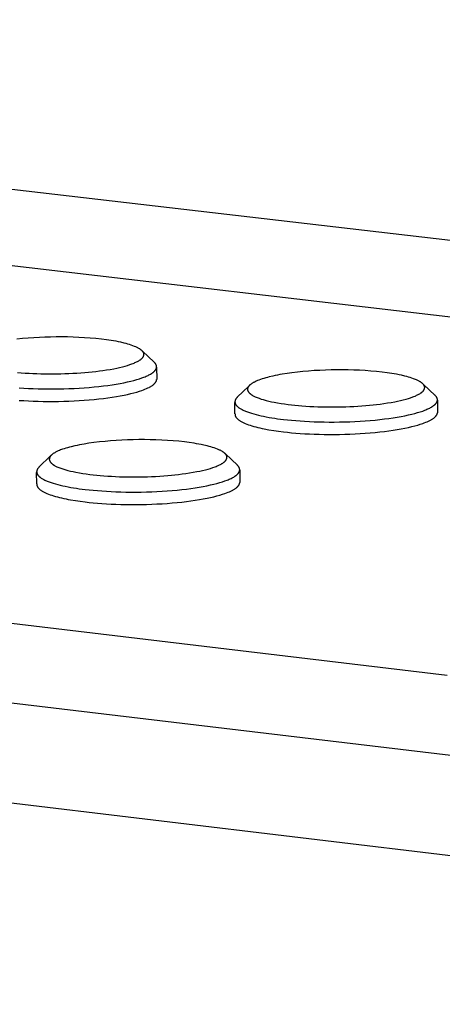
# Model space of a CAD drawing. Extents: x 11880 to 25577, y 6756 to 10446.
# Tile 53 of 87: x 23234 to 23264, y 7697 to 7767. Entities that reach past the tile are written whole.
import ezdxf

# ---------------------------------------------------------------- set-up
doc = ezdxf.new("R2010")
doc.units = 0
doc.header["$MEASUREMENT"] = 0
doc.layers.add('HAIRLINE', color=178, linetype='CONTINUOUS')

msp = doc.modelspace()

# ---------------------------------------------------------------- linework, layer by layer
at = {"layer": 'HAIRLINE'}
for p, q in [((23129.785, 7767.312), (23429.035, 7732.38)), ((23215.024, 7751.919), (23317.99, 7739.864)), ((23242.408, 7743.715), (23243.254, 7742.915)), ((23243.42, 7742.565), (23243.425, 7741.68)), ((23249.164, 7740.422), (23249.987, 7741.224)), ((23262.415, 7741.366), (23263.264, 7740.562)), ((23050.523, 7740.413), (23352.761, 7704.422)), ((23249.005, 7739.245), (23249.001, 7740.054)), ((23263.431, 7740.214), (23263.435, 7739.328)), ((23235.036, 7735.443), (23235.863, 7736.249)), ((23248.325, 7736.392), (23249.174, 7735.589)), ((23234.876, 7734.264), (23234.872, 7735.075)), ((23249.342, 7735.236), (23249.347, 7734.348)), ((23352.788, 7697.201), (23050.577, 7733.327)), ((23264.125, 7720.625), (23160.444, 7732.934))]:
    msp.add_line(p, q, dxfattribs=at)
for points in [[(23233.514, 7742.191), (23233.762, 7742.171), (23234.044, 7742.15), (23234.327, 7742.133), (23234.61, 7742.119), (23234.892, 7742.108), (23235.175, 7742.1), (23235.458, 7742.094), (23235.741, 7742.091), (23236.024, 7742.091), (23236.309, 7742.094), (23236.595, 7742.099), (23236.88, 7742.107), (23237.165, 7742.117), (23237.45, 7742.131), (23237.735, 7742.147), (23238.019, 7742.166), (23238.304, 7742.188), (23238.563, 7742.211), (23238.823, 7742.237), (23239.082, 7742.266), (23239.34, 7742.298), (23239.598, 7742.333), (23239.856, 7742.372), (23240.113, 7742.415), (23240.369, 7742.462), (23240.574, 7742.503), (23240.779, 7742.548), (23240.982, 7742.596), (23241.184, 7742.65), (23241.346, 7742.697), (23241.506, 7742.748), (23241.665, 7742.804), (23241.744, 7742.834), (23241.822, 7742.865), (23241.879, 7742.89), (23241.936, 7742.915), (23241.992, 7742.942), (23242.048, 7742.97), (23242.103, 7743), (23242.157, 7743.031), (23242.183, 7743.048), (23242.21, 7743.064), (23242.236, 7743.082), (23242.261, 7743.1), (23242.296, 7743.126), (23242.314, 7743.139), (23242.33, 7743.153), (23242.347, 7743.167), (23242.363, 7743.182), (23242.378, 7743.197), (23242.393, 7743.212), (23242.401, 7743.22), (23242.408, 7743.228), (23242.415, 7743.236), (23242.421, 7743.244), (23242.428, 7743.252), (23242.435, 7743.261), (23242.441, 7743.269), (23242.447, 7743.278), (23242.453, 7743.287), (23242.458, 7743.296), (23242.464, 7743.305), (23242.469, 7743.314), (23242.474, 7743.324), (23242.478, 7743.333), (23242.483, 7743.343), (23242.487, 7743.353), (23242.491, 7743.364), (23242.496, 7743.375), (23242.499, 7743.387), (23242.503, 7743.399), (23242.505, 7743.41), (23242.508, 7743.422), (23242.509, 7743.428), (23242.51, 7743.434), (23242.511, 7743.44), (23242.512, 7743.446), (23242.512, 7743.452), (23242.513, 7743.458), (23242.513, 7743.464), (23242.514, 7743.47), (23242.514, 7743.476), (23242.514, 7743.482), (23242.514, 7743.488), (23242.514, 7743.494), (23242.514, 7743.5), (23242.513, 7743.506), (23242.513, 7743.512), (23242.512, 7743.518), (23242.511, 7743.524), (23242.51, 7743.529), (23242.509, 7743.535), (23242.508, 7743.541), (23242.506, 7743.548), (23242.505, 7743.554), (23242.503, 7743.561), (23242.501, 7743.567), (23242.498, 7743.573), (23242.496, 7743.58), (23242.493, 7743.586), (23242.491, 7743.592), (23242.488, 7743.598), (23242.485, 7743.604), (23242.482, 7743.611), (23242.478, 7743.617), (23242.475, 7743.623), (23242.471, 7743.628), (23242.464, 7743.64), (23242.456, 7743.652), (23242.448, 7743.663), (23242.439, 7743.674), (23242.431, 7743.685), (23242.421, 7743.696), (23242.412, 7743.706), (23242.403, 7743.717), (23242.393, 7743.727), (23242.382, 7743.738), (23242.37, 7743.749), (23242.359, 7743.76), (23242.347, 7743.77), (23242.323, 7743.791), (23242.299, 7743.81), (23242.275, 7743.829), (23242.249, 7743.847), (23242.224, 7743.864), (23242.198, 7743.88), (23242.157, 7743.905), (23242.116, 7743.928), (23242.074, 7743.95), (23242.031, 7743.972), (23241.987, 7743.992), (23241.944, 7744.012), (23241.855, 7744.05), (23241.735, 7744.096), (23241.614, 7744.14), (23241.491, 7744.18), (23241.368, 7744.217), (23241.244, 7744.251), (23241.119, 7744.283), (23240.868, 7744.341), (23240.698, 7744.376), (23240.528, 7744.409), (23240.357, 7744.44), (23240.186, 7744.468), (23239.843, 7744.519), (23239.499, 7744.563), (23239.096, 7744.605), (23238.693, 7744.641), (23238.289, 7744.67), (23237.885, 7744.692), (23237.48, 7744.708), (23237.075, 7744.719), (23236.67, 7744.723), (23236.265, 7744.722), (23235.864, 7744.717), (23235.464, 7744.706), (23235.063, 7744.689), (23234.663, 7744.667), (23234.263, 7744.639), (23233.864, 7744.604), (23233.465, 7744.563)], [(23233.631, 7741.092), (23233.954, 7741.072), (23234.287, 7741.054), (23234.629, 7741.04), (23234.978, 7741.029), (23235.334, 7741.021), (23235.695, 7741.017), (23236.061, 7741.018), (23236.429, 7741.022), (23236.799, 7741.03), (23237.169, 7741.042), (23237.537, 7741.058), (23237.902, 7741.078), (23238.262, 7741.102), (23238.617, 7741.129), (23238.964, 7741.161), (23239.302, 7741.195), (23239.631, 7741.233), (23239.949, 7741.274), (23240.254, 7741.318), (23240.547, 7741.365), (23240.826, 7741.414), (23241.091, 7741.465), (23241.341, 7741.518), (23241.576, 7741.572), (23241.796, 7741.628), (23242, 7741.685), (23242.189, 7741.743), (23242.363, 7741.801), (23242.52, 7741.859), (23242.596, 7741.889), (23242.668, 7741.919), (23242.738, 7741.95), (23242.806, 7741.982), (23242.87, 7742.014), (23242.931, 7742.046), (23242.99, 7742.079), (23243.045, 7742.113), (23243.071, 7742.13), (23243.097, 7742.147), (23243.121, 7742.164), (23243.145, 7742.181), (23243.168, 7742.198), (23243.19, 7742.216), (23243.211, 7742.233), (23243.231, 7742.251), (23243.25, 7742.269), (23243.268, 7742.287), (23243.285, 7742.304), (23243.301, 7742.322), (23243.317, 7742.34), (23243.324, 7742.349), (23243.331, 7742.359), (23243.338, 7742.368), (23243.344, 7742.377), (23243.35, 7742.386), (23243.356, 7742.395), (23243.362, 7742.404), (23243.367, 7742.413), (23243.373, 7742.422), (23243.377, 7742.432), (23243.382, 7742.441), (23243.386, 7742.45), (23243.391, 7742.459), (23243.394, 7742.468), (23243.398, 7742.478), (23243.401, 7742.487), (23243.404, 7742.496), (23243.407, 7742.505), (23243.41, 7742.515), (23243.412, 7742.524), (23243.414, 7742.533), (23243.416, 7742.543), (23243.417, 7742.552), (23243.418, 7742.561), (23243.419, 7742.571), (23243.42, 7742.58), (23243.42, 7742.589), (23243.42, 7742.599), (23243.42, 7742.608), (23243.419, 7742.617), (23243.419, 7742.627), (23243.418, 7742.636), (23243.416, 7742.645), (23243.415, 7742.655), (23243.413, 7742.664), (23243.41, 7742.673), (23243.408, 7742.683), (23243.405, 7742.692), (23243.402, 7742.702), (23243.399, 7742.711), (23243.395, 7742.72), (23243.391, 7742.73), (23243.387, 7742.739), (23243.383, 7742.748), (23243.378, 7742.758), (23243.373, 7742.767), (23243.368, 7742.776), (23243.362, 7742.786), (23243.356, 7742.795), (23243.35, 7742.804), (23243.344, 7742.813), (23243.337, 7742.823), (23243.33, 7742.832), (23243.322, 7742.841), (23243.315, 7742.851), (23243.307, 7742.86), (23243.299, 7742.869), (23243.29, 7742.878), (23243.273, 7742.897), (23243.254, 7742.915)], [(23233.636, 7740.207), (23233.959, 7740.186), (23234.292, 7740.168), (23234.633, 7740.154), (23234.983, 7740.143), (23235.338, 7740.136), (23235.7, 7740.132), (23236.065, 7740.132), (23236.434, 7740.136), (23236.803, 7740.144), (23237.173, 7740.156), (23237.541, 7740.172), (23237.906, 7740.192), (23238.267, 7740.216), (23238.621, 7740.244), (23238.969, 7740.275), (23239.307, 7740.31), (23239.636, 7740.348), (23239.953, 7740.389), (23240.259, 7740.433), (23240.552, 7740.48), (23240.831, 7740.529), (23241.096, 7740.58), (23241.346, 7740.633), (23241.581, 7740.687), (23241.801, 7740.743), (23242.005, 7740.8), (23242.194, 7740.857), (23242.368, 7740.916), (23242.48, 7740.956), (23242.587, 7740.998), (23242.69, 7741.041), (23242.787, 7741.086), (23242.878, 7741.131), (23242.922, 7741.154), (23242.964, 7741.177), (23243.004, 7741.2), (23243.043, 7741.224), (23243.08, 7741.248), (23243.116, 7741.272), (23243.15, 7741.296), (23243.182, 7741.321), (23243.212, 7741.346), (23243.226, 7741.358), (23243.24, 7741.37), (23243.253, 7741.383), (23243.266, 7741.395), (23243.279, 7741.408), (23243.291, 7741.421), (23243.302, 7741.433), (23243.313, 7741.446), (23243.324, 7741.459), (23243.334, 7741.472), (23243.343, 7741.484), (23243.352, 7741.497), (23243.361, 7741.51), (23243.369, 7741.523), (23243.376, 7741.536), (23243.383, 7741.549), (23243.39, 7741.562), (23243.395, 7741.575), (23243.398, 7741.582), (23243.401, 7741.588), (23243.403, 7741.595), (23243.406, 7741.601), (23243.408, 7741.608), (23243.41, 7741.614), (23243.412, 7741.621), (23243.414, 7741.627), (23243.415, 7741.634), (23243.417, 7741.641), (23243.418, 7741.647), (23243.42, 7741.654), (23243.421, 7741.66), (23243.422, 7741.667), (23243.423, 7741.673), (23243.423, 7741.68)], [(23249.164, 7740.422), (23249.15, 7740.407), (23249.136, 7740.393), (23249.123, 7740.379), (23249.111, 7740.364), (23249.099, 7740.35), (23249.088, 7740.335), (23249.077, 7740.321), (23249.067, 7740.306), (23249.058, 7740.292), (23249.054, 7740.284), (23249.05, 7740.277), (23249.046, 7740.27), (23249.042, 7740.262), (23249.038, 7740.255), (23249.035, 7740.248), (23249.032, 7740.24), (23249.028, 7740.233), (23249.025, 7740.226), (23249.023, 7740.218), (23249.02, 7740.211), (23249.017, 7740.203), (23249.015, 7740.196), (23249.013, 7740.189), (23249.011, 7740.181), (23249.009, 7740.174), (23249.008, 7740.166), (23249.006, 7740.159), (23249.005, 7740.151), (23249.004, 7740.144), (23249.003, 7740.136), (23249.002, 7740.129), (23249.002, 7740.122), (23249.001, 7740.114), (23249.001, 7740.107), (23249.001, 7740.099), (23249.001, 7740.092), (23249.002, 7740.084), (23249.002, 7740.077), (23249.003, 7740.069), (23249.004, 7740.062), (23249.005, 7740.054), (23249.006, 7740.047), (23249.007, 7740.039), (23249.009, 7740.032), (23249.011, 7740.024), (23249.012, 7740.017), (23249.015, 7740.009), (23249.017, 7740.002), (23249.019, 7739.994), (23249.022, 7739.987), (23249.025, 7739.979), (23249.028, 7739.972), (23249.031, 7739.964), (23249.034, 7739.957), (23249.038, 7739.95), (23249.042, 7739.942), (23249.046, 7739.935), (23249.05, 7739.927), (23249.054, 7739.92), (23249.059, 7739.912), (23249.063, 7739.905), (23249.073, 7739.89), (23249.084, 7739.875), (23249.095, 7739.86), (23249.107, 7739.845), (23249.12, 7739.831), (23249.133, 7739.816), (23249.147, 7739.801), (23249.162, 7739.786), (23249.178, 7739.772), (23249.194, 7739.757), (23249.211, 7739.743), (23249.229, 7739.728), (23249.247, 7739.714), (23249.266, 7739.699), (23249.286, 7739.685), (23249.328, 7739.656), (23249.372, 7739.628), (23249.42, 7739.6), (23249.469, 7739.572), (23249.522, 7739.544), (23249.577, 7739.517), (23249.635, 7739.49), (23249.695, 7739.463), (23249.758, 7739.437), (23249.89, 7739.385), (23250.032, 7739.335), (23250.182, 7739.286), (23250.341, 7739.24), (23250.507, 7739.194), (23250.68, 7739.151), (23250.86, 7739.11), (23251.045, 7739.07), (23251.236, 7739.032), (23251.432, 7738.997), (23251.632, 7738.963), (23251.835, 7738.931), (23252.042, 7738.901), (23252.25, 7738.874), (23252.461, 7738.848), (23252.74, 7738.817), (23253.03, 7738.788), (23253.333, 7738.762), (23253.646, 7738.738), (23253.97, 7738.717), (23254.303, 7738.699), (23254.645, 7738.685), (23254.995, 7738.674), (23255.351, 7738.667), (23255.713, 7738.663), (23256.079, 7738.663), (23256.448, 7738.667), (23256.818, 7738.675), (23257.188, 7738.687), (23257.557, 7738.703), (23257.922, 7738.723), (23258.283, 7738.747), (23258.637, 7738.775), (23258.985, 7738.806), (23259.323, 7738.841), (23259.652, 7738.879), (23259.969, 7738.921), (23260.275, 7738.965), (23260.568, 7739.011), (23260.846, 7739.06), (23261.111, 7739.112), (23261.361, 7739.165), (23261.596, 7739.219), (23261.815, 7739.275), (23262.019, 7739.332), (23262.208, 7739.39), (23262.381, 7739.448), (23262.538, 7739.506), (23262.612, 7739.536), (23262.685, 7739.567), (23262.754, 7739.598), (23262.821, 7739.629), (23262.885, 7739.661), (23262.946, 7739.694), (23263.004, 7739.727), (23263.059, 7739.76), (23263.085, 7739.777), (23263.11, 7739.794), (23263.135, 7739.811), (23263.158, 7739.828), (23263.181, 7739.846), (23263.203, 7739.863), (23263.224, 7739.881), (23263.243, 7739.898), (23263.262, 7739.916), (23263.28, 7739.934), (23263.298, 7739.952), (23263.314, 7739.97), (23263.329, 7739.988), (23263.336, 7739.997), (23263.343, 7740.006), (23263.349, 7740.015), (23263.356, 7740.024), (23263.362, 7740.033), (23263.368, 7740.042), (23263.374, 7740.051), (23263.379, 7740.061), (23263.384, 7740.07), (23263.389, 7740.079), (23263.394, 7740.088), (23263.398, 7740.097), (23263.402, 7740.106), (23263.406, 7740.116), (23263.409, 7740.125), (23263.413, 7740.134), (23263.416, 7740.143), (23263.418, 7740.153), (23263.421, 7740.162), (23263.423, 7740.171), (23263.425, 7740.181), (23263.427, 7740.19), (23263.428, 7740.199), (23263.429, 7740.209), (23263.43, 7740.218), (23263.431, 7740.227), (23263.431, 7740.237), (23263.431, 7740.246), (23263.431, 7740.255), (23263.43, 7740.265), (23263.429, 7740.274), (23263.428, 7740.283), (23263.427, 7740.293), (23263.425, 7740.302), (23263.423, 7740.311), (23263.421, 7740.321), (23263.418, 7740.33), (23263.416, 7740.339), (23263.412, 7740.349), (23263.409, 7740.358), (23263.405, 7740.367), (23263.402, 7740.377), (23263.397, 7740.386), (23263.393, 7740.396), (23263.388, 7740.405), (23263.383, 7740.414), (23263.378, 7740.424), (23263.372, 7740.433), (23263.366, 7740.442), (23263.36, 7740.451), (23263.354, 7740.461), (23263.347, 7740.47), (23263.34, 7740.479), (23263.333, 7740.489), (23263.325, 7740.498), (23263.317, 7740.507), (23263.309, 7740.516), (23263.3, 7740.526), (23263.283, 7740.544), (23263.264, 7740.562)], [(23249.007, 7739.245), (23249.006, 7739.239), (23249.006, 7739.233), (23249.006, 7739.227), (23249.006, 7739.22), (23249.006, 7739.214), (23249.006, 7739.208), (23249.006, 7739.201), (23249.006, 7739.195), (23249.007, 7739.189), (23249.007, 7739.182), (23249.008, 7739.176), (23249.009, 7739.17), (23249.01, 7739.163), (23249.011, 7739.157), (23249.012, 7739.151), (23249.014, 7739.144), (23249.015, 7739.138), (23249.017, 7739.132), (23249.019, 7739.125), (23249.02, 7739.119), (23249.022, 7739.113), (23249.025, 7739.106), (23249.027, 7739.1), (23249.029, 7739.094), (23249.032, 7739.087), (23249.034, 7739.081), (23249.04, 7739.069), (23249.046, 7739.056), (23249.053, 7739.043), (23249.06, 7739.031), (23249.068, 7739.018), (23249.076, 7739.005), (23249.085, 7738.993), (23249.095, 7738.98), (23249.104, 7738.968), (23249.115, 7738.955), (23249.126, 7738.943), (23249.137, 7738.93), (23249.149, 7738.918), (23249.161, 7738.905), (23249.174, 7738.893), (23249.188, 7738.881), (23249.202, 7738.868), (23249.216, 7738.856), (23249.231, 7738.844), (23249.262, 7738.819), (23249.296, 7738.795), (23249.331, 7738.771), (23249.369, 7738.747), (23249.408, 7738.723), (23249.449, 7738.699), (23249.492, 7738.676), (23249.537, 7738.653), (23249.584, 7738.629), (23249.633, 7738.607), (23249.736, 7738.562), (23249.845, 7738.518), (23249.962, 7738.475), (23250.084, 7738.433), (23250.213, 7738.392), (23250.348, 7738.353), (23250.488, 7738.314), (23250.633, 7738.277), (23250.783, 7738.242), (23250.937, 7738.207), (23251.095, 7738.174), (23251.423, 7738.113), (23251.762, 7738.057), (23252.111, 7738.006), (23252.466, 7737.961), (23252.744, 7737.93), (23253.035, 7737.901), (23253.337, 7737.875), (23253.65, 7737.851), (23253.974, 7737.831), (23254.307, 7737.813), (23254.649, 7737.798), (23254.999, 7737.787), (23255.356, 7737.78), (23255.718, 7737.776), (23256.084, 7737.776), (23256.452, 7737.78), (23256.823, 7737.789), (23257.193, 7737.801), (23257.561, 7737.817), (23257.926, 7737.837), (23258.287, 7737.861), (23258.642, 7737.888), (23258.989, 7737.92), (23259.328, 7737.955), (23259.656, 7737.993), (23259.974, 7738.034), (23260.279, 7738.078), (23260.572, 7738.125), (23260.851, 7738.174), (23261.116, 7738.225), (23261.365, 7738.278), (23261.6, 7738.333), (23261.82, 7738.389), (23262.024, 7738.446), (23262.212, 7738.504), (23262.385, 7738.562), (23262.497, 7738.603), (23262.604, 7738.645), (23262.706, 7738.688), (23262.803, 7738.732), (23262.894, 7738.778), (23262.938, 7738.801), (23262.98, 7738.824), (23263.02, 7738.847), (23263.059, 7738.871), (23263.095, 7738.895), (23263.131, 7738.919), (23263.164, 7738.944), (23263.196, 7738.968), (23263.226, 7738.993), (23263.24, 7739.005), (23263.254, 7739.018), (23263.267, 7739.03), (23263.28, 7739.043), (23263.292, 7739.056), (23263.304, 7739.068), (23263.316, 7739.081), (23263.326, 7739.094), (23263.337, 7739.107), (23263.347, 7739.119), (23263.356, 7739.132), (23263.365, 7739.145), (23263.373, 7739.158), (23263.381, 7739.171), (23263.389, 7739.184), (23263.395, 7739.197), (23263.402, 7739.21), (23263.407, 7739.223), (23263.41, 7739.23), (23263.413, 7739.236), (23263.415, 7739.243), (23263.417, 7739.249), (23263.419, 7739.256), (23263.421, 7739.262), (23263.423, 7739.269), (23263.425, 7739.276), (23263.427, 7739.282), (23263.428, 7739.289), (23263.429, 7739.295), (23263.431, 7739.302), (23263.432, 7739.308), (23263.433, 7739.315), (23263.433, 7739.322), (23263.434, 7739.328)], [(23235.036, 7735.443), (23235.022, 7735.429), (23235.008, 7735.414), (23234.995, 7735.4), (23234.982, 7735.385), (23234.971, 7735.371), (23234.959, 7735.356), (23234.949, 7735.342), (23234.939, 7735.327), (23234.93, 7735.312), (23234.921, 7735.298), (23234.917, 7735.29), (23234.913, 7735.283), (23234.91, 7735.276), (23234.906, 7735.268), (23234.903, 7735.261), (23234.9, 7735.253), (23234.897, 7735.246), (23234.894, 7735.239), (23234.891, 7735.231), (23234.889, 7735.224), (23234.886, 7735.216), (23234.884, 7735.209), (23234.882, 7735.201), (23234.88, 7735.194), (23234.879, 7735.186), (23234.877, 7735.179), (23234.876, 7735.171), (23234.875, 7735.164), (23234.874, 7735.156), (23234.873, 7735.149), (23234.873, 7735.141), (23234.872, 7735.134), (23234.872, 7735.126), (23234.872, 7735.119), (23234.872, 7735.111), (23234.872, 7735.104), (23234.873, 7735.096), (23234.873, 7735.089), (23234.874, 7735.081), (23234.875, 7735.074), (23234.876, 7735.066), (23234.878, 7735.059), (23234.879, 7735.051), (23234.881, 7735.044), (23234.883, 7735.036), (23234.885, 7735.029), (23234.887, 7735.021), (23234.89, 7735.014), (23234.892, 7735.006), (23234.895, 7734.999), (23234.898, 7734.991), (23234.901, 7734.984), (23234.905, 7734.976), (23234.908, 7734.969), (23234.912, 7734.961), (23234.916, 7734.954), (23234.92, 7734.946), (23234.924, 7734.939), (23234.929, 7734.931), (23234.933, 7734.924), (23234.943, 7734.909), (23234.954, 7734.894), (23234.965, 7734.879), (23234.977, 7734.864), (23234.99, 7734.849), (23235.003, 7734.834), (23235.017, 7734.82), (23235.032, 7734.805), (23235.048, 7734.79), (23235.064, 7734.775), (23235.081, 7734.761), (23235.099, 7734.746), (23235.117, 7734.732), (23235.136, 7734.717), (23235.156, 7734.703), (23235.198, 7734.674), (23235.242, 7734.646), (23235.289, 7734.617), (23235.339, 7734.589), (23235.392, 7734.562), (23235.447, 7734.534), (23235.504, 7734.507), (23235.564, 7734.48), (23235.627, 7734.454), (23235.76, 7734.402), (23235.901, 7734.352), (23236.052, 7734.303), (23236.21, 7734.256), (23236.376, 7734.21), (23236.55, 7734.167), (23236.729, 7734.125), (23236.915, 7734.085), (23237.106, 7734.048), (23237.302, 7734.012), (23237.502, 7733.978), (23237.705, 7733.946), (23237.912, 7733.916), (23238.121, 7733.888), (23238.332, 7733.862), (23238.611, 7733.831), (23238.902, 7733.802), (23239.205, 7733.776), (23239.519, 7733.752), (23239.843, 7733.731), (23240.177, 7733.713), (23240.52, 7733.698), (23240.871, 7733.687), (23241.228, 7733.68), (23241.591, 7733.676), (23241.958, 7733.676), (23242.328, 7733.68), (23242.699, 7733.689), (23243.07, 7733.701), (23243.44, 7733.717), (23243.806, 7733.737), (23244.168, 7733.761), (23244.524, 7733.789), (23244.873, 7733.82), (23245.212, 7733.855), (23245.542, 7733.894), (23245.861, 7733.935), (23246.168, 7733.98), (23246.461, 7734.027), (23246.741, 7734.076), (23247.007, 7734.127), (23247.258, 7734.181), (23247.494, 7734.236), (23247.714, 7734.292), (23247.919, 7734.349), (23248.109, 7734.407), (23248.283, 7734.466), (23248.441, 7734.524), (23248.516, 7734.555), (23248.589, 7734.585), (23248.66, 7734.616), (23248.727, 7734.648), (23248.792, 7734.681), (23248.853, 7734.713), (23248.912, 7734.747), (23248.967, 7734.78), (23248.993, 7734.798), (23249.019, 7734.815), (23249.043, 7734.832), (23249.067, 7734.849), (23249.09, 7734.867), (23249.112, 7734.884), (23249.133, 7734.902), (23249.153, 7734.92), (23249.172, 7734.938), (23249.19, 7734.956), (23249.207, 7734.974), (23249.224, 7734.992), (23249.239, 7735.01), (23249.246, 7735.019), (23249.253, 7735.028), (23249.26, 7735.037), (23249.266, 7735.047), (23249.272, 7735.056), (23249.278, 7735.065), (23249.284, 7735.074), (23249.29, 7735.083), (23249.295, 7735.093), (23249.3, 7735.102), (23249.304, 7735.111), (23249.309, 7735.12), (23249.313, 7735.13), (23249.317, 7735.139), (23249.32, 7735.148), (23249.324, 7735.158), (23249.327, 7735.167), (23249.329, 7735.176), (23249.332, 7735.186), (23249.334, 7735.195), (23249.336, 7735.204), (23249.338, 7735.214), (23249.339, 7735.223), (23249.34, 7735.233), (23249.341, 7735.242), (23249.342, 7735.251), (23249.342, 7735.261), (23249.342, 7735.27), (23249.342, 7735.28), (23249.341, 7735.289), (23249.34, 7735.299), (23249.339, 7735.308), (23249.338, 7735.317), (23249.336, 7735.327), (23249.334, 7735.336), (23249.332, 7735.346), (23249.329, 7735.355), (23249.327, 7735.365), (23249.323, 7735.374), (23249.32, 7735.383), (23249.316, 7735.393), (23249.312, 7735.402), (23249.308, 7735.412), (23249.304, 7735.421), (23249.299, 7735.431), (23249.294, 7735.44), (23249.288, 7735.449), (23249.283, 7735.459), (23249.277, 7735.468), (23249.271, 7735.478), (23249.264, 7735.487), (23249.257, 7735.496), (23249.25, 7735.506), (23249.243, 7735.515), (23249.235, 7735.524), (23249.227, 7735.534), (23249.219, 7735.543), (23249.21, 7735.552), (23249.193, 7735.571), (23249.174, 7735.589)], [(23234.878, 7734.264), (23234.878, 7734.258), (23234.877, 7734.252), (23234.877, 7734.245), (23234.877, 7734.239), (23234.877, 7734.233), (23234.877, 7734.226), (23234.877, 7734.22), (23234.877, 7734.214), (23234.878, 7734.207), (23234.878, 7734.201), (23234.879, 7734.195), (23234.88, 7734.188), (23234.881, 7734.182), (23234.882, 7734.176), (23234.883, 7734.169), (23234.884, 7734.163), (23234.886, 7734.156), (23234.887, 7734.15), (23234.889, 7734.144), (23234.891, 7734.137), (23234.893, 7734.131), (23234.895, 7734.125), (23234.897, 7734.118), (23234.899, 7734.112), (23234.902, 7734.106), (23234.904, 7734.099), (23234.91, 7734.087), (23234.916, 7734.074), (23234.923, 7734.061), (23234.93, 7734.048), (23234.938, 7734.036), (23234.946, 7734.023), (23234.955, 7734.011), (23234.964, 7733.998), (23234.974, 7733.985), (23234.984, 7733.973), (23234.995, 7733.96), (23235.006, 7733.948), (23235.018, 7733.935), (23235.03, 7733.923), (23235.043, 7733.91), (23235.057, 7733.898), (23235.07, 7733.885), (23235.085, 7733.873), (23235.1, 7733.861), (23235.131, 7733.836), (23235.164, 7733.812), (23235.2, 7733.787), (23235.237, 7733.763), (23235.276, 7733.739), (23235.317, 7733.715), (23235.36, 7733.692), (23235.405, 7733.668), (23235.452, 7733.645), (23235.501, 7733.622), (23235.603, 7733.577), (23235.713, 7733.533), (23235.829, 7733.489), (23235.952, 7733.447), (23236.081, 7733.406), (23236.216, 7733.367), (23236.356, 7733.328), (23236.501, 7733.291), (23236.651, 7733.255), (23236.805, 7733.221), (23236.964, 7733.188), (23237.126, 7733.156), (23237.292, 7733.126), (23237.632, 7733.069), (23237.981, 7733.018), (23238.336, 7732.973), (23238.616, 7732.942), (23238.907, 7732.913), (23239.21, 7732.887), (23239.524, 7732.863), (23239.848, 7732.842), (23240.182, 7732.824), (23240.525, 7732.809), (23240.876, 7732.798), (23241.233, 7732.791), (23241.596, 7732.787), (23241.963, 7732.787), (23242.333, 7732.791), (23242.704, 7732.8), (23243.075, 7732.812), (23243.444, 7732.828), (23243.811, 7732.848), (23244.173, 7732.872), (23244.529, 7732.9), (23244.877, 7732.932), (23245.217, 7732.967), (23245.547, 7733.005), (23245.865, 7733.046), (23246.172, 7733.091), (23246.466, 7733.138), (23246.746, 7733.187), (23247.012, 7733.239), (23247.263, 7733.292), (23247.499, 7733.347), (23247.719, 7733.403), (23247.924, 7733.46), (23248.114, 7733.519), (23248.288, 7733.577), (23248.4, 7733.618), (23248.508, 7733.661), (23248.611, 7733.704), (23248.708, 7733.748), (23248.8, 7733.794), (23248.843, 7733.817), (23248.886, 7733.84), (23248.926, 7733.864), (23248.965, 7733.888), (23249.002, 7733.912), (23249.038, 7733.936), (23249.072, 7733.961), (23249.104, 7733.986), (23249.134, 7734.011), (23249.148, 7734.023), (23249.162, 7734.036), (23249.175, 7734.048), (23249.188, 7734.061), (23249.201, 7734.074), (23249.213, 7734.086), (23249.224, 7734.099), (23249.235, 7734.112), (23249.246, 7734.125), (23249.256, 7734.138), (23249.265, 7734.151), (23249.274, 7734.164), (23249.283, 7734.177), (23249.291, 7734.19), (23249.298, 7734.203), (23249.305, 7734.216), (23249.312, 7734.229), (23249.318, 7734.242), (23249.32, 7734.249), (23249.323, 7734.255), (23249.325, 7734.262), (23249.328, 7734.268), (23249.33, 7734.275), (23249.332, 7734.281), (23249.334, 7734.288), (23249.336, 7734.295), (23249.337, 7734.301), (23249.339, 7734.308), (23249.34, 7734.315), (23249.341, 7734.321), (23249.343, 7734.328), (23249.344, 7734.334), (23249.344, 7734.341), (23249.345, 7734.348)]]:
    msp.add_lwpolyline(points, dxfattribs=at)
for points in [[(23259.493, 7742.216), (23259.089, 7742.259), (23258.685, 7742.295), (23258.281, 7742.324), (23257.876, 7742.346), (23257.47, 7742.362), (23257.065, 7742.372), (23256.659, 7742.377), (23256.253, 7742.376), (23255.852, 7742.37), (23255.451, 7742.359), (23255.05, 7742.343), (23254.65, 7742.321), (23254.25, 7742.292), (23253.85, 7742.258), (23253.451, 7742.216), (23253.053, 7742.168), (23252.712, 7742.121), (23252.372, 7742.067), (23252.202, 7742.037), (23252.033, 7742.006), (23251.864, 7741.972), (23251.695, 7741.936), (23251.443, 7741.876), (23251.318, 7741.844), (23251.193, 7741.809), (23251.069, 7741.773), (23250.946, 7741.734), (23250.823, 7741.692), (23250.702, 7741.647), (23250.611, 7741.611), (23250.52, 7741.573), (23250.431, 7741.532), (23250.388, 7741.51), (23250.344, 7741.488), (23250.311, 7741.469), (23250.277, 7741.45), (23250.244, 7741.431), (23250.212, 7741.41), (23250.18, 7741.389), (23250.149, 7741.367), (23250.118, 7741.344), (23250.088, 7741.319), (23250.066, 7741.3), (23250.055, 7741.29), (23250.044, 7741.28), (23250.033, 7741.27), (23250.023, 7741.259), (23250.013, 7741.249), (23250.003, 7741.238), (23249.993, 7741.226), (23249.984, 7741.215), (23249.975, 7741.203), (23249.967, 7741.191), (23249.959, 7741.179), (23249.955, 7741.173), (23249.951, 7741.167), (23249.947, 7741.16), (23249.944, 7741.154), (23249.94, 7741.147), (23249.937, 7741.141), (23249.932, 7741.13), (23249.927, 7741.118), (23249.922, 7741.107), (23249.918, 7741.095), (23249.914, 7741.084), (23249.911, 7741.072), (23249.908, 7741.06), (23249.907, 7741.054), (23249.906, 7741.048), (23249.905, 7741.042), (23249.904, 7741.036), (23249.903, 7741.03), (23249.902, 7741.024), (23249.901, 7741.018), (23249.901, 7741.012), (23249.9, 7741.006), (23249.9, 7741), (23249.9, 7740.994), (23249.9, 7740.988), (23249.9, 7740.982), (23249.9, 7740.976), (23249.9, 7740.97), (23249.901, 7740.964), (23249.902, 7740.958), (23249.902, 7740.952), (23249.903, 7740.947), (23249.904, 7740.942), (23249.905, 7740.938), (23249.906, 7740.933), (23249.907, 7740.928), (23249.908, 7740.923), (23249.909, 7740.919), (23249.91, 7740.914), (23249.913, 7740.905), (23249.916, 7740.895), (23249.92, 7740.886), (23249.924, 7740.877), (23249.928, 7740.868), (23249.932, 7740.859), (23249.937, 7740.85), (23249.942, 7740.842), (23249.947, 7740.833), (23249.952, 7740.825), (23249.958, 7740.816), (23249.963, 7740.808), (23249.969, 7740.799), (23249.976, 7740.791), (23249.982, 7740.783), (23249.989, 7740.775), (23250.002, 7740.76), (23250.016, 7740.744), (23250.031, 7740.729), (23250.046, 7740.715), (23250.061, 7740.701), (23250.077, 7740.687), (23250.099, 7740.669), (23250.12, 7740.652), (23250.143, 7740.635), (23250.165, 7740.619), (23250.188, 7740.604), (23250.211, 7740.589), (23250.234, 7740.574), (23250.257, 7740.561), (23250.304, 7740.534), (23250.353, 7740.51), (23250.401, 7740.486), (23250.451, 7740.464), (23250.52, 7740.434), (23250.59, 7740.405), (23250.732, 7740.351), (23250.876, 7740.302), (23251.021, 7740.257), (23251.215, 7740.203), (23251.409, 7740.155), (23251.605, 7740.111), (23251.801, 7740.072), (23252.045, 7740.027), (23252.291, 7739.987), (23252.537, 7739.95), (23252.783, 7739.917), (23253.031, 7739.888), (23253.278, 7739.862), (23253.526, 7739.839), (23253.774, 7739.818), (23254.057, 7739.798), (23254.341, 7739.78), (23254.624, 7739.766), (23254.907, 7739.755), (23255.19, 7739.747), (23255.474, 7739.741), (23255.757, 7739.738), (23256.041, 7739.738), (23256.326, 7739.741), (23256.612, 7739.746), (23256.897, 7739.754), (23257.182, 7739.764), (23257.468, 7739.778), (23257.753, 7739.794), (23258.037, 7739.813), (23258.322, 7739.836), (23258.582, 7739.859), (23258.841, 7739.884), (23259.1, 7739.913), (23259.359, 7739.945), (23259.617, 7739.98), (23259.874, 7740.02), (23260.131, 7740.063), (23260.387, 7740.11), (23260.592, 7740.151), (23260.796, 7740.196), (23260.999, 7740.245), (23261.201, 7740.298), (23261.363, 7740.345), (23261.523, 7740.396), (23261.681, 7740.453), (23261.759, 7740.483), (23261.837, 7740.514), (23261.894, 7740.539), (23261.951, 7740.564), (23262.007, 7740.591), (23262.063, 7740.619), (23262.117, 7740.649), (23262.171, 7740.68), (23262.197, 7740.697), (23262.224, 7740.714), (23262.249, 7740.731), (23262.275, 7740.75), (23262.31, 7740.776), (23262.327, 7740.789), (23262.343, 7740.803), (23262.36, 7740.817), (23262.376, 7740.832), (23262.391, 7740.846), (23262.406, 7740.862), (23262.413, 7740.87), (23262.42, 7740.878), (23262.427, 7740.886), (23262.434, 7740.894), (23262.44, 7740.902), (23262.447, 7740.911), (23262.453, 7740.919), (23262.459, 7740.928), (23262.464, 7740.937), (23262.47, 7740.946), (23262.475, 7740.955), (23262.48, 7740.964), (23262.485, 7740.974), (23262.49, 7740.983), (23262.494, 7740.993), (23262.498, 7741.003), (23262.502, 7741.014), (23262.506, 7741.026), (23262.51, 7741.037), (23262.513, 7741.049), (23262.516, 7741.061), (23262.518, 7741.073), (23262.519, 7741.079), (23262.52, 7741.085), (23262.521, 7741.091), (23262.522, 7741.097), (23262.522, 7741.103), (23262.523, 7741.109), (23262.523, 7741.115), (23262.524, 7741.121), (23262.524, 7741.127), (23262.524, 7741.133), (23262.524, 7741.139), (23262.523, 7741.145), (23262.523, 7741.151), (23262.523, 7741.157), (23262.522, 7741.163), (23262.521, 7741.169), (23262.52, 7741.174), (23262.519, 7741.18), (23262.518, 7741.186), (23262.517, 7741.192), (23262.515, 7741.198), (23262.513, 7741.205), (23262.511, 7741.211), (23262.509, 7741.218), (23262.507, 7741.224), (23262.504, 7741.231), (23262.502, 7741.237), (23262.499, 7741.243), (23262.496, 7741.249), (23262.493, 7741.255), (23262.49, 7741.262), (23262.486, 7741.268), (23262.483, 7741.274), (23262.479, 7741.28), (23262.472, 7741.291), (23262.464, 7741.303), (23262.456, 7741.314), (23262.447, 7741.325), (23262.438, 7741.336), (23262.429, 7741.347), (23262.419, 7741.357), (23262.41, 7741.368), (23262.4, 7741.378), (23262.388, 7741.389), (23262.377, 7741.4), (23262.353, 7741.422), (23262.329, 7741.442), (23262.305, 7741.461), (23262.28, 7741.48), (23262.255, 7741.498), (23262.229, 7741.515), (23262.203, 7741.532), (23262.162, 7741.556), (23262.12, 7741.58), (23262.078, 7741.602), (23262.035, 7741.624), (23261.991, 7741.644), (23261.947, 7741.664), (23261.858, 7741.702), (23261.737, 7741.748), (23261.615, 7741.792), (23261.492, 7741.832), (23261.368, 7741.869), (23261.244, 7741.903), (23261.118, 7741.935), (23260.866, 7741.993), (23260.696, 7742.029), (23260.525, 7742.062), (23260.354, 7742.093), (23260.182, 7742.121), (23259.838, 7742.172)], [(23245.402, 7737.246), (23244.997, 7737.289), (23244.592, 7737.325), (23244.187, 7737.354), (23243.781, 7737.377), (23243.374, 7737.393), (23242.968, 7737.403), (23242.561, 7737.408), (23242.155, 7737.407), (23241.752, 7737.401), (23241.35, 7737.39), (23240.948, 7737.374), (23240.546, 7737.351), (23240.144, 7737.323), (23239.744, 7737.288), (23239.343, 7737.246), (23238.944, 7737.198), (23238.601, 7737.15), (23238.26, 7737.096), (23238.089, 7737.067), (23237.919, 7737.035), (23237.75, 7737.001), (23237.581, 7736.964), (23237.327, 7736.904), (23237.201, 7736.872), (23237.076, 7736.837), (23236.951, 7736.8), (23236.827, 7736.761), (23236.704, 7736.719), (23236.582, 7736.674), (23236.49, 7736.638), (23236.4, 7736.6), (23236.31, 7736.559), (23236.266, 7736.537), (23236.222, 7736.514), (23236.188, 7736.496), (23236.155, 7736.476), (23236.122, 7736.457), (23236.089, 7736.436), (23236.057, 7736.415), (23236.026, 7736.392), (23235.995, 7736.369), (23235.965, 7736.345), (23235.942, 7736.325), (23235.931, 7736.315), (23235.92, 7736.305), (23235.909, 7736.295), (23235.899, 7736.284), (23235.888, 7736.274), (23235.878, 7736.263), (23235.869, 7736.251), (23235.859, 7736.24), (23235.85, 7736.228), (23235.842, 7736.216), (23235.833, 7736.204), (23235.829, 7736.198), (23235.826, 7736.191), (23235.822, 7736.185), (23235.818, 7736.178), (23235.815, 7736.172), (23235.811, 7736.165), (23235.806, 7736.154), (23235.801, 7736.143), (23235.796, 7736.131), (23235.792, 7736.12), (23235.788, 7736.108), (23235.785, 7736.096), (23235.782, 7736.084), (23235.78, 7736.078), (23235.779, 7736.072), (23235.778, 7736.066), (23235.777, 7736.06), (23235.776, 7736.054), (23235.775, 7736.048), (23235.775, 7736.042), (23235.774, 7736.036), (23235.774, 7736.029), (23235.773, 7736.023), (23235.773, 7736.017), (23235.773, 7736.011), (23235.773, 7736.005), (23235.773, 7735.999), (23235.773, 7735.993), (23235.774, 7735.987), (23235.774, 7735.981), (23235.775, 7735.975), (23235.776, 7735.971), (23235.777, 7735.966), (23235.777, 7735.961), (23235.778, 7735.956), (23235.779, 7735.951), (23235.78, 7735.947), (23235.782, 7735.942), (23235.783, 7735.937), (23235.786, 7735.928), (23235.789, 7735.919), (23235.792, 7735.909), (23235.796, 7735.9), (23235.8, 7735.891), (23235.804, 7735.882), (23235.809, 7735.873), (23235.814, 7735.865), (23235.819, 7735.856), (23235.824, 7735.847), (23235.83, 7735.839), (23235.835, 7735.83), (23235.841, 7735.822), (23235.847, 7735.814), (23235.854, 7735.806), (23235.86, 7735.798), (23235.874, 7735.782), (23235.888, 7735.767), (23235.902, 7735.752), (23235.917, 7735.737), (23235.933, 7735.723), (23235.948, 7735.709), (23235.97, 7735.691), (23235.992, 7735.673), (23236.014, 7735.657), (23236.036, 7735.64), (23236.058, 7735.625), (23236.081, 7735.61), (23236.104, 7735.596), (23236.128, 7735.582), (23236.175, 7735.555), (23236.223, 7735.531), (23236.272, 7735.507), (23236.321, 7735.484), (23236.39, 7735.454), (23236.46, 7735.425), (23236.602, 7735.371), (23236.746, 7735.322), (23236.891, 7735.276), (23237.085, 7735.222), (23237.28, 7735.174), (23237.476, 7735.13), (23237.672, 7735.091), (23237.917, 7735.046), (23238.163, 7735.005), (23238.409, 7734.968), (23238.656, 7734.935), (23238.904, 7734.905), (23239.152, 7734.879), (23239.4, 7734.856), (23239.649, 7734.835), (23239.933, 7734.815), (23240.216, 7734.797), (23240.5, 7734.783), (23240.784, 7734.772), (23241.068, 7734.764), (23241.353, 7734.758), (23241.637, 7734.755), (23241.921, 7734.755), (23242.207, 7734.758), (23242.494, 7734.763), (23242.78, 7734.771), (23243.066, 7734.781), (23243.352, 7734.795), (23243.638, 7734.811), (23243.924, 7734.831), (23244.209, 7734.853), (23244.47, 7734.876), (23244.73, 7734.902), (23244.99, 7734.931), (23245.25, 7734.963), (23245.509, 7734.999), (23245.767, 7735.038), (23246.025, 7735.081), (23246.282, 7735.129), (23246.488, 7735.17), (23246.693, 7735.215), (23246.897, 7735.264), (23247.1, 7735.318), (23247.262, 7735.365), (23247.423, 7735.417), (23247.582, 7735.473), (23247.661, 7735.503), (23247.739, 7735.535), (23247.797, 7735.56), (23247.854, 7735.586), (23247.91, 7735.612), (23247.966, 7735.641), (23248.021, 7735.671), (23248.075, 7735.702), (23248.102, 7735.719), (23248.128, 7735.736), (23248.154, 7735.754), (23248.18, 7735.772), (23248.215, 7735.798), (23248.232, 7735.811), (23248.249, 7735.825), (23248.265, 7735.84), (23248.281, 7735.854), (23248.297, 7735.869), (23248.312, 7735.885), (23248.319, 7735.893), (23248.326, 7735.901), (23248.333, 7735.909), (23248.34, 7735.917), (23248.347, 7735.925), (23248.353, 7735.934), (23248.359, 7735.943), (23248.365, 7735.951), (23248.371, 7735.96), (23248.377, 7735.969), (23248.382, 7735.979), (23248.387, 7735.988), (23248.392, 7735.997), (23248.397, 7736.007), (23248.401, 7736.017), (23248.406, 7736.027), (23248.41, 7736.038), (23248.414, 7736.049), (23248.418, 7736.061), (23248.421, 7736.073), (23248.424, 7736.085), (23248.426, 7736.097), (23248.427, 7736.103), (23248.428, 7736.109), (23248.429, 7736.115), (23248.43, 7736.121), (23248.431, 7736.127), (23248.431, 7736.133), (23248.432, 7736.139), (23248.432, 7736.145), (23248.432, 7736.151), (23248.432, 7736.157), (23248.432, 7736.163), (23248.432, 7736.169), (23248.432, 7736.175), (23248.431, 7736.181), (23248.431, 7736.187), (23248.43, 7736.193), (23248.429, 7736.199), (23248.428, 7736.205), (23248.427, 7736.211), (23248.426, 7736.216), (23248.424, 7736.223), (23248.422, 7736.23), (23248.421, 7736.236), (23248.418, 7736.243), (23248.416, 7736.249), (23248.414, 7736.255), (23248.411, 7736.262), (23248.408, 7736.268), (23248.405, 7736.274), (23248.402, 7736.28), (23248.399, 7736.286), (23248.396, 7736.293), (23248.392, 7736.299), (23248.389, 7736.305), (23248.381, 7736.316), (23248.374, 7736.328), (23248.365, 7736.339), (23248.357, 7736.351), (23248.348, 7736.362), (23248.339, 7736.372), (23248.329, 7736.383), (23248.32, 7736.393), (23248.31, 7736.404), (23248.299, 7736.415), (23248.287, 7736.426), (23248.275, 7736.437), (23248.264, 7736.447), (23248.24, 7736.468), (23248.216, 7736.487), (23248.191, 7736.506), (23248.165, 7736.524), (23248.14, 7736.542), (23248.113, 7736.558), (23248.073, 7736.583), (23248.031, 7736.607), (23247.989, 7736.629), (23247.946, 7736.651), (23247.902, 7736.671), (23247.858, 7736.691), (23247.769, 7736.729), (23247.648, 7736.776), (23247.526, 7736.82), (23247.403, 7736.86), (23247.279, 7736.897), (23247.154, 7736.932), (23247.029, 7736.964), (23246.777, 7737.022), (23246.606, 7737.058), (23246.435, 7737.092), (23246.264, 7737.122), (23246.092, 7737.151), (23245.747, 7737.202)]]:
    msp.add_lwpolyline(points, close=True, dxfattribs=at)

doc.saveas('drawing.dxf')
